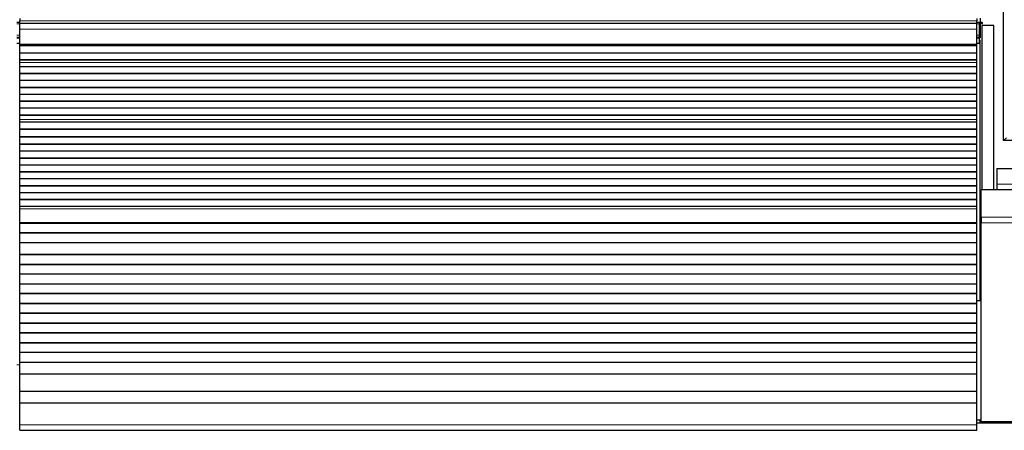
# Model space of a CAD drawing. Header units: inches. Extents: x 0 to 29700, y -16 to 21000.
# Tile 114 of 256: x 5806 to 6811, y 16935 to 17355. Entities that reach past the tile are written whole.
import ezdxf

# ---------------------------------------------------------------- set-up
doc = ezdxf.new("R2010")
doc.units = ezdxf.units.IN
doc.layers.add('1', color=7, linetype='Continuous', true_color=0xffffff)

msp = doc.modelspace()

# ---------------------------------------------------------------- linework, layer by layer
at = {"layer": '1', "color": 2, "linetype": 'Continuous', "lineweight": 25}
for p, q in [((6810.251, 17231.192), (6810.251, 18031.192)), ((5805.751, 17351.692), (5802.743, 17351.692)), ((5805.751, 17355.692), (5805.751, 17353.327)), ((5805.751, 17350.691), (5805.751, 17353.327)), ((5805.751, 17344.834), (5805.751, 17350.692)), ((6782.751, 17350.692), (5805.751, 17350.692)), ((6785.751, 17351.692), (6782.743, 17351.692)), ((6782.751, 17355.692), (6782.751, 17353.327)), ((6782.751, 17350.691), (6782.751, 17353.327)), ((6782.751, 17344.834), (6782.751, 17350.692)), ((6785.751, 17350.169), (6785.751, 17351.692)), ((6785.751, 17338.729), (6785.751, 17350.169)), ((6786.25, 17356.086), (6786.25, 17351.261)), ((6788.75, 17351.586), (6786.25, 17351.586)), ((6786.25, 17351.261), (6786.25, 17336.086)), ((6786.25, 17350.586), (6788.75, 17350.586)), ((6788.75, 17350.586), (6788.75, 17351.586)), ((5805.751, 17329.351), (5805.751, 17344.834)), ((6782.751, 17329.351), (6782.751, 17344.834)), ((6788.292, 17180.735), (6788.292, 17348.692)), ((6800.292, 17348.692), (6788.292, 17348.692)), ((6800.292, 17180.737), (6800.292, 17348.692)), ((5805.751, 17336.192), (5802.743, 17336.192)), ((5805.751, 17330.192), (5802.743, 17330.192)), ((5805.751, 17328.927), (5805.751, 17329.351)), ((5805.751, 17328.502), (5805.751, 17328.927)), ((6785.751, 17336.192), (6782.743, 17336.192)), ((6785.751, 17330.192), (6782.743, 17330.192)), ((6782.751, 17328.927), (6782.751, 17329.351)), ((6782.751, 17328.502), (6782.751, 17328.927)), ((6785.747, 17336.086), (6786.25, 17336.086)), ((6785.75, 17333.692), (6786.25, 17333.692)), ((6785.751, 17336.192), (6785.751, 17338.729)), ((6785.751, 17335.692), (6785.751, 17336.192)), ((6785.751, 17330.692), (6785.751, 17335.692)), ((6785.751, 17330.192), (6785.751, 17330.692)), ((6786.25, 17067.692), (6786.25, 17333.692)), ((5805.751, 17327.836), (5805.751, 17328.502)), ((6782.751, 17328.502), (5805.751, 17328.502)), ((6782.751, 17327.836), (5805.751, 17327.836)), ((5805.751, 17327.7), (5805.751, 17327.836)), ((5805.751, 17320.468), (5805.751, 17327.7)), ((6782.751, 17327.7), (5805.751, 17327.7)), ((5805.751, 17313.534), (5805.751, 17320.468)), ((6782.751, 17320.468), (5805.751, 17320.468)), ((6782.751, 17327.836), (6782.751, 17328.502)), ((6782.751, 17327.7), (6782.751, 17327.836)), ((6782.751, 17320.468), (6782.751, 17327.7)), ((6782.751, 17313.534), (6782.751, 17320.468)), ((5805.751, 17313.18), (5805.751, 17313.534)), ((6782.751, 17313.534), (5805.751, 17313.534)), ((5805.751, 17310.732), (5805.751, 17313.18)), ((6782.751, 17313.18), (5805.751, 17313.18)), ((5805.751, 17310.705), (5805.751, 17310.732)), ((5805.751, 17306.511), (5805.751, 17310.705)), ((6782.751, 17313.18), (6782.751, 17313.534)), ((6782.751, 17310.732), (6782.751, 17313.18)), ((6782.751, 17310.705), (6782.751, 17310.732)), ((6782.751, 17306.511), (6782.751, 17310.705)), ((5805.751, 17299.44), (5805.751, 17306.511)), ((6782.751, 17306.511), (5805.751, 17306.511)), ((5805.751, 17299.087), (5805.751, 17299.44)), ((6782.751, 17299.44), (5805.751, 17299.44)), ((5805.751, 17292.369), (5805.751, 17299.087)), ((6782.751, 17299.087), (5805.751, 17299.087)), ((6782.751, 17299.44), (6782.751, 17306.511)), ((6782.751, 17299.087), (6782.751, 17299.44)), ((6782.751, 17292.369), (6782.751, 17299.087)), ((5805.751, 17285.298), (5805.751, 17292.369)), ((6782.751, 17292.369), (5805.751, 17292.369)), ((6782.751, 17285.298), (6782.751, 17292.369)), ((5805.751, 17284.945), (5805.751, 17285.298)), ((6782.751, 17285.298), (5805.751, 17285.298)), ((5805.751, 17278.227), (5805.751, 17284.945)), ((6782.751, 17284.945), (5805.751, 17284.945)), ((6782.751, 17284.945), (6782.751, 17285.298)), ((6782.751, 17278.227), (6782.751, 17284.945)), ((5805.751, 17271.156), (5805.751, 17278.227)), ((6782.751, 17278.227), (5805.751, 17278.227)), ((5805.751, 17270.802), (5805.751, 17271.156)), ((6782.751, 17271.156), (5805.751, 17271.156)), ((5805.751, 17264.085), (5805.751, 17270.802)), ((6782.751, 17270.802), (5805.751, 17270.802)), ((6782.751, 17271.156), (6782.751, 17278.227)), ((6782.751, 17270.802), (6782.751, 17271.156)), ((6782.751, 17264.085), (6782.751, 17270.802)), ((5805.751, 17257.014), (5805.751, 17264.085)), ((6782.751, 17264.085), (5805.751, 17264.085)), ((6782.751, 17257.014), (6782.751, 17264.085)), ((5805.751, 17256.66), (5805.751, 17257.014)), ((6782.751, 17257.014), (5805.751, 17257.014)), ((5805.751, 17252.467), (5805.751, 17256.66)), ((6782.751, 17256.66), (5805.751, 17256.66)), ((5805.751, 17252.439), (5805.751, 17252.467)), ((5805.751, 17249.895), (5805.751, 17252.439)), ((5805.751, 17249.888), (5805.751, 17249.895)), ((6782.751, 17249.895), (5805.751, 17249.895)), ((5805.751, 17242.683), (5805.751, 17249.888)), ((6782.751, 17249.888), (5805.751, 17249.888)), ((6782.751, 17256.66), (6782.751, 17257.014)), ((6782.751, 17252.467), (6782.751, 17256.66)), ((6782.751, 17252.439), (6782.751, 17252.467)), ((6782.751, 17249.895), (6782.751, 17252.439)), ((6782.751, 17249.888), (6782.751, 17249.895)), ((6782.751, 17242.683), (6782.751, 17249.888)), ((5805.751, 17242.329), (5805.751, 17242.683)), ((6782.751, 17242.683), (5805.751, 17242.683)), ((5805.751, 17234.807), (5805.751, 17242.329)), ((6782.751, 17242.329), (5805.751, 17242.329)), ((6782.751, 17242.329), (6782.751, 17242.683)), ((6782.751, 17234.807), (6782.751, 17242.329)), ((5805.751, 17234.386), (5805.751, 17234.807)), ((6782.751, 17234.807), (5805.751, 17234.807)), ((5805.751, 17227.315), (5805.751, 17234.386)), ((6782.751, 17234.386), (5805.751, 17234.386)), ((6782.751, 17234.386), (6782.751, 17234.807)), ((6782.751, 17227.315), (6782.751, 17234.386)), ((6813.051, 17233.992), (6810.251, 17231.192)), ((6832.251, 17231.192), (6810.251, 17231.192)), ((5805.751, 17226.962), (5805.751, 17227.315)), ((6782.751, 17227.315), (5805.751, 17227.315)), ((5805.751, 17220.244), (5805.751, 17226.962)), ((6782.751, 17226.962), (5805.751, 17226.962)), ((5805.751, 17213.173), (5805.751, 17220.244)), ((6782.751, 17220.244), (5805.751, 17220.244)), ((6782.751, 17226.962), (6782.751, 17227.315)), ((6782.751, 17220.244), (6782.751, 17226.962)), ((6782.751, 17213.173), (6782.751, 17220.244)), ((5805.751, 17212.82), (5805.751, 17213.173)), ((6782.751, 17213.173), (5805.751, 17213.173)), ((5805.751, 17206.102), (5805.751, 17212.82)), ((6782.751, 17212.82), (5805.751, 17212.82)), ((6782.751, 17212.82), (6782.751, 17213.173)), ((6782.751, 17206.102), (6782.751, 17212.82)), ((5805.751, 17199.031), (5805.751, 17206.102)), ((6782.751, 17206.102), (5805.751, 17206.102)), ((5805.751, 17198.678), (5805.751, 17199.031)), ((6782.751, 17199.031), (5805.751, 17199.031)), ((5805.751, 17191.96), (5805.751, 17198.678)), ((6782.751, 17198.678), (5805.751, 17198.678)), ((6782.751, 17199.031), (6782.751, 17206.102)), ((6782.751, 17198.678), (6782.751, 17199.031)), ((6782.751, 17191.96), (6782.751, 17198.678)), ((6803.251, 17202.692), (6820.251, 17202.692)), ((6803.251, 17202.692), (6803.251, 17186.692)), ((5805.751, 17184.889), (5805.751, 17191.96)), ((6782.751, 17191.96), (5805.751, 17191.96)), ((6782.751, 17184.889), (6782.751, 17191.96)), ((5805.751, 17184.535), (5805.751, 17184.889)), ((6782.751, 17184.889), (5805.751, 17184.889)), ((5805.751, 17177.818), (5805.751, 17184.535)), ((6782.751, 17184.535), (5805.751, 17184.535)), ((6782.751, 17184.535), (6782.751, 17184.889)), ((6782.751, 17177.818), (6782.751, 17184.535)), ((6787.251, 17152.721), (6787.251, 17180.735)), ((7277.251, 17180.735), (6787.251, 17180.735)), ((6803.251, 17186.692), (6803.251, 17180.692)), ((5805.751, 17170.747), (5805.751, 17177.818)), ((6782.751, 17177.818), (5805.751, 17177.818)), ((5805.751, 17170.393), (5805.751, 17170.747)), ((6782.751, 17170.747), (5805.751, 17170.747)), ((5805.751, 17163.676), (5805.751, 17170.393)), ((6782.751, 17170.393), (5805.751, 17170.393)), ((6782.751, 17170.747), (6782.751, 17177.818)), ((6782.751, 17170.393), (6782.751, 17170.747)), ((6782.751, 17163.676), (6782.751, 17170.393)), ((5805.751, 17161.402), (5805.751, 17163.676)), ((6782.751, 17163.676), (5805.751, 17163.676)), ((5805.751, 17147.26), (5805.751, 17161.402)), ((6782.751, 17161.402), (6782.751, 17163.676)), ((6782.751, 17147.26), (6782.751, 17161.402)), ((6787.251, 17152.721), (6787.251, 17147.065)), ((5805.751, 17146.544), (5805.751, 17147.26)), ((5805.751, 17146.294), (5805.751, 17146.544)), ((6782.751, 17146.544), (5805.751, 17146.544)), ((5805.751, 17136.794), (5805.751, 17146.294)), ((6782.751, 17146.294), (5805.751, 17146.294)), ((6782.751, 17146.544), (6782.751, 17147.26)), ((6782.751, 17146.294), (6782.751, 17146.544)), ((6782.751, 17136.794), (6782.751, 17146.294)), ((6787.251, 16943.706), (6787.251, 17147.065)), ((5805.751, 17136.544), (5805.751, 17136.794)), ((6782.751, 17136.794), (5805.751, 17136.794)), ((5805.751, 17126.544), (5805.751, 17136.544)), ((6782.751, 17136.544), (5805.751, 17136.544)), ((6782.751, 17136.544), (6782.751, 17136.794)), ((6782.751, 17126.544), (6782.751, 17136.544)), ((5805.751, 17114.794), (5805.751, 17126.544)), ((6782.751, 17126.544), (5805.751, 17126.544)), ((6782.751, 17114.794), (6782.751, 17126.544)), ((5805.751, 17114.544), (5805.751, 17114.794)), ((6782.751, 17114.794), (5805.751, 17114.794)), ((5805.751, 17104.544), (5805.751, 17114.544)), ((6782.751, 17114.544), (5805.751, 17114.544)), ((6782.751, 17114.544), (6782.751, 17114.794)), ((6782.751, 17104.544), (6782.751, 17114.544)), ((5805.751, 17104.294), (5805.751, 17104.544)), ((6782.751, 17104.544), (5805.751, 17104.544)), ((5805.751, 17094.794), (5805.751, 17104.294)), ((6782.751, 17104.294), (5805.751, 17104.294)), ((6782.751, 17104.294), (6782.751, 17104.544)), ((6782.751, 17094.794), (6782.751, 17104.294)), ((5805.751, 17094.544), (5805.751, 17094.794)), ((6782.751, 17094.794), (5805.751, 17094.794)), ((5805.751, 17084.544), (5805.751, 17094.544)), ((6782.751, 17094.544), (5805.751, 17094.544)), ((6782.751, 17094.544), (6782.751, 17094.794)), ((6782.751, 17084.544), (6782.751, 17094.544)), ((5805.751, 17084.294), (5805.751, 17084.544)), ((6782.751, 17084.544), (5805.751, 17084.544)), ((5805.751, 17074.794), (5805.751, 17084.294)), ((6782.751, 17084.294), (5805.751, 17084.294)), ((6782.751, 17084.294), (6782.751, 17084.544)), ((6782.751, 17074.794), (6782.751, 17084.294)), ((5805.751, 17074.544), (5805.751, 17074.794)), ((6782.751, 17074.794), (5805.751, 17074.794)), ((5805.751, 17064.544), (5805.751, 17074.544)), ((6782.751, 17074.544), (5805.751, 17074.544)), ((6782.75, 17067.692), (6786.25, 17067.692)), ((6782.751, 17074.544), (6782.751, 17074.794)), ((6782.751, 17064.544), (6782.751, 17074.544)), ((5805.751, 17064.294), (5805.751, 17064.544)), ((6782.751, 17064.544), (5805.751, 17064.544)), ((5805.751, 17054.794), (5805.751, 17064.294)), ((6782.751, 17064.294), (5805.751, 17064.294)), ((6782.751, 17064.294), (6782.751, 17064.544)), ((6782.751, 17054.794), (6782.751, 17064.294)), ((5805.751, 17054.544), (5805.751, 17054.794)), ((6782.751, 17054.794), (5805.751, 17054.794)), ((5805.751, 17044.544), (5805.751, 17054.544)), ((6782.751, 17054.544), (5805.751, 17054.544)), ((6782.751, 17054.544), (6782.751, 17054.794)), ((6782.751, 17044.544), (6782.751, 17054.544)), ((5805.751, 17044.294), (5805.751, 17044.544)), ((6782.751, 17044.544), (5805.751, 17044.544)), ((5805.751, 17034.794), (5805.751, 17044.294)), ((6782.751, 17044.294), (5805.751, 17044.294)), ((6782.751, 17044.294), (6782.751, 17044.544)), ((6782.751, 17034.794), (6782.751, 17044.294)), ((5805.751, 17034.544), (5805.751, 17034.794)), ((6782.751, 17034.794), (5805.751, 17034.794)), ((5805.751, 17024.544), (5805.751, 17034.544)), ((6782.751, 17034.544), (5805.751, 17034.544)), ((6782.751, 17034.544), (6782.751, 17034.794)), ((6782.751, 17024.544), (6782.751, 17034.544)), ((5805.751, 17024.294), (5805.751, 17024.544)), ((6782.751, 17024.544), (5805.751, 17024.544)), ((5805.751, 17014.794), (5805.751, 17024.294)), ((6782.751, 17024.294), (5805.751, 17024.294)), ((6782.751, 17024.294), (6782.751, 17024.544)), ((6782.751, 17014.794), (6782.751, 17024.294)), ((5805.751, 17014.544), (5805.751, 17014.794)), ((6782.751, 17014.794), (5805.751, 17014.794)), ((5805.751, 17004.544), (5805.751, 17014.544)), ((6782.751, 17014.544), (5805.751, 17014.544)), ((6782.751, 17014.544), (6782.751, 17014.794)), ((6782.751, 17004.544), (6782.751, 17014.544)), ((5805.751, 17004.294), (5805.751, 17004.544)), ((6782.751, 17004.544), (5805.751, 17004.544)), ((5805.751, 16992.561), (5805.751, 17004.294)), ((6782.751, 17004.294), (5805.751, 17004.294)), ((6782.751, 17004.294), (6782.751, 17004.544)), ((6782.751, 16992.561), (6782.751, 17004.294)), ((5805.751, 16974.749), (5805.751, 16992.561)), ((6782.751, 16992.561), (5805.751, 16992.561)), ((6782.751, 16974.749), (6782.751, 16992.561)), ((5805.751, 16962.789), (5805.751, 16974.749)), ((6782.751, 16974.749), (5805.751, 16974.749)), ((6782.751, 16962.789), (6782.751, 16974.749)), ((5805.751, 16940.926), (5805.751, 16962.789)), ((6782.751, 16962.789), (5805.751, 16962.789)), ((6782.751, 16940.926), (6782.751, 16962.789)), ((5805.751, 16935.206), (5805.751, 16940.926)), ((6786.25, 16945.692), (6782.747, 16945.692)), ((6782.751, 16935.206), (6782.751, 16940.926)), ((7278.251, 16942.648), (6782.756, 16942.648)), ((6786.25, 16942.647), (6786.25, 16945.692)), ((7277.251, 16943.706), (6787.251, 16943.706)), ((6788.292, 16942.649), (6788.292, 16943.707)), ((6800.292, 16943.707), (6800.292, 16942.649)), ((6800.292, 16942.649), (6800.292, 16943.707)), ((5805.751, 16935.206), (6782.751, 16935.206))]:
    msp.add_line(p, q, dxfattribs=at)
at = {"layer": '1', "color": 110, "linetype": 'Continuous', "lineweight": 13}
for p, q in [((5805.751, 17350.169), (5802.743, 17350.169)), ((6782.751, 17353.327), (5805.751, 17353.327)), ((6785.751, 17350.169), (6782.743, 17350.169)), ((6785.747, 17351.261), (6786.25, 17351.261)), ((6782.751, 17344.834), (5805.751, 17344.834)), ((5805.751, 17338.729), (5802.743, 17338.729)), ((5805.751, 17335.692), (5802.743, 17335.692)), ((5805.751, 17330.692), (5802.743, 17330.692)), ((6782.751, 17329.351), (5805.751, 17329.351)), ((6782.751, 17328.927), (5805.751, 17328.927)), ((6785.751, 17338.729), (6782.743, 17338.729)), ((6785.751, 17335.692), (6782.743, 17335.692)), ((6785.751, 17330.692), (6782.743, 17330.692)), ((6782.751, 17310.732), (5805.751, 17310.732)), ((6782.751, 17310.705), (5805.751, 17310.705)), ((6782.751, 17252.467), (5805.751, 17252.467)), ((6782.751, 17252.439), (5805.751, 17252.439)), ((6803.251, 17186.692), (6820.251, 17186.692)), ((6782.751, 17161.402), (5805.751, 17161.402)), ((7277.251, 17152.721), (6787.251, 17152.721)), ((6782.751, 17147.26), (5805.751, 17147.26)), ((7277.251, 17147.065), (6787.251, 17147.065)), ((5805.753, 17002.142), (5802.751, 17002.142)), ((6782.751, 16940.926), (5805.751, 16940.926))]:
    msp.add_line(p, q, dxfattribs=at)

doc.saveas('drawing.dxf')
